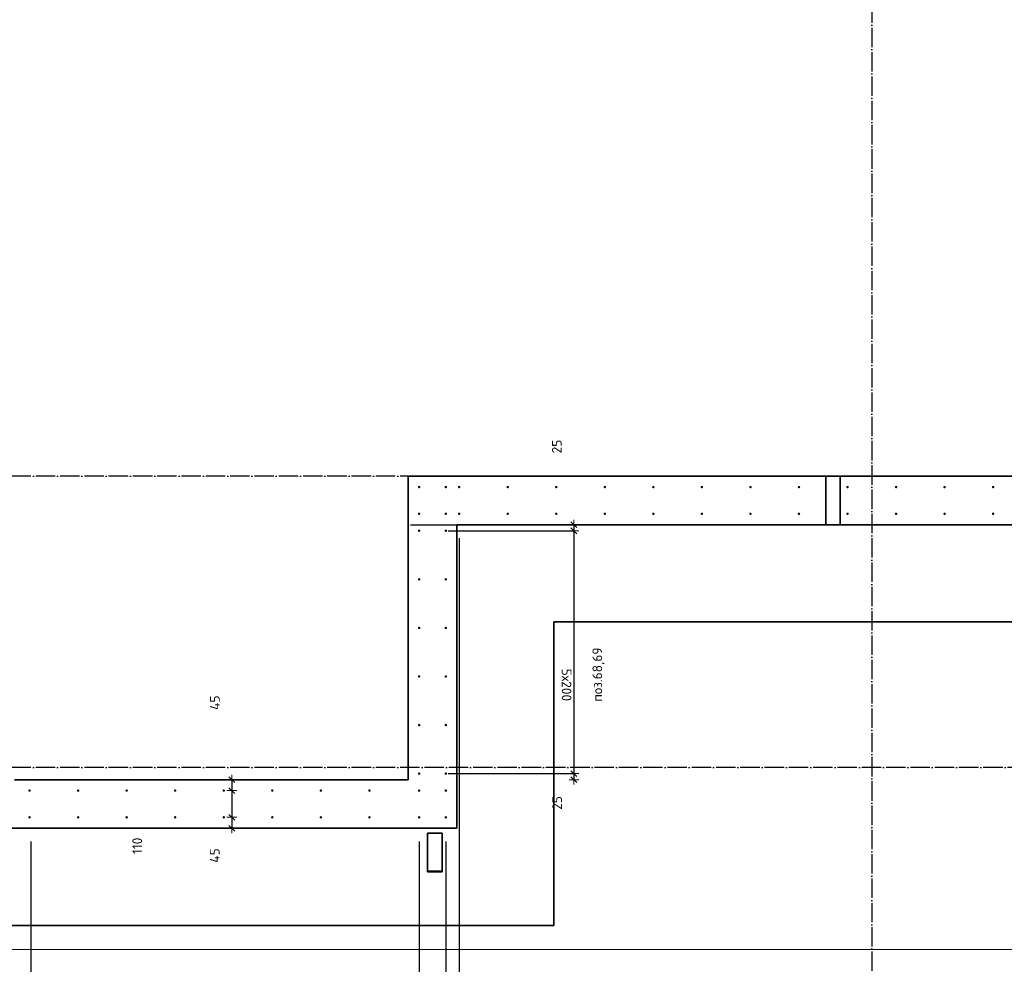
# Model space of a CAD drawing. Header units: millimetres. Extents: x -1001 to 124100, y -72947 to 40304.
# Tile 8 of 104: x 90389 to 94446, y -70810 to -66920. Entities that reach past the tile are written whole.
import ezdxf

# ---------------------------------------------------------------- set-up
doc = ezdxf.new("R2010")
doc.units = ezdxf.units.MM
doc.header["$PDMODE"] = 65
for name, pattern in [('______11', [100, 80, -10, 0, -10]), ('______5', [220, 160, -20, 20, -20]), ('________', [0])]:
    doc.linetypes.add(name, pattern=pattern)
for name, color, linetype, lineweight in [('Standard', 7, 'Continuous', 25), ('Арм.стержн. Выпуски', 180, 'Continuous', 35), ('Размерная линия_ общее', 7, 'Continuous', 13), ('Размерная линия_ общее_1', 7, 'Continuous', 13)]:
    doc.layers.add(name, color=color, linetype=linetype, lineweight=lineweight)
doc.layers.add('Осевая линия_ общее', color=7, linetype='______5', lineweight=13, true_color=0xa0a0a0)
doc.styles.add('ISOCPEUR', font='ISOCPEUR')
doc.dimstyles.new('DIMSTYLE_11', dxfattribs={"dimtxt": 40, "dimasz": 40, "dimexe": 0, "dimexo": 0, "dimgap": 20, "dimtad": 2, "dimdec": 0, "dimrnd": 5, "dimzin": 12, "dimdsep": 46, "dimtxsty": 'ISOCPEUR', "dimblk1": 'ALL_ML_STRICH', "dimblk2": 'ALL_ML_STRICH', "dimsah": 1, "dimcen": 0, "dimclrd": 7, "dimclre": 256, "dimclrt": 7, "dimadec": 0, "dimazin": 0, "dimtfac": 1, "dimtdec": 0, "dimtix": 1, "dimtmove": 2, "dimatfit": 3, "dimfxl": 0, "dimtvp": 1.2, "dimtzin": 0, "dimlwd": 0, "dimlwe": -3, "dimarcsym": 0})
doc.dimstyles.new('DIMSTYLE_20', dxfattribs={"dimtxt": 44, "dimasz": 50, "dimexe": 0, "dimexo": 0, "dimgap": 22, "dimtad": 2, "dimdec": 0, "dimrnd": 1, "dimzin": 12, "dimdsep": 46, "dimtxsty": 'ISOCPEUR', "dimblk1": 'ALL_ML_STRICH', "dimblk2": 'ALL_ML_STRICH', "dimsah": 1, "dimcen": 0, "dimclrd": 7, "dimclre": 256, "dimclrt": 7, "dimadec": 0, "dimazin": 0, "dimtfac": 1, "dimtdec": 0, "dimtix": 1, "dimtmove": 2, "dimatfit": 3, "dimfxl": 0, "dimtzin": 0, "dimlwd": 0, "dimlwe": -3, "dimarcsym": 0})
doc.dimstyles.new('DIMSTYLE_22', dxfattribs={"dimtxt": 44, "dimasz": 50, "dimexe": 0, "dimexo": 0, "dimgap": 22, "dimtad": 2, "dimdec": 0, "dimrnd": 1, "dimzin": 12, "dimdsep": 46, "dimtxsty": 'ISOCPEUR', "dimblk1": 'ALL_ML_STRICH', "dimblk2": 'ALL_ML_STRICH', "dimsah": 1, "dimcen": 0, "dimclrd": 7, "dimclre": 256, "dimclrt": 7, "dimadec": 0, "dimazin": 0, "dimtfac": 1, "dimtdec": 0, "dimtix": 1, "dimtmove": 2, "dimatfit": 3, "dimfxl": 0, "dimtvp": 1.2, "dimtzin": 0, "dimlwd": 0, "dimlwe": -3, "dimarcsym": 0})
doc.dimstyles.new('DIMSTYLE_31', dxfattribs={"dimtxt": 44, "dimasz": 50, "dimexe": 0, "dimexo": 0, "dimgap": 22, "dimtad": 0, "dimdec": 0, "dimrnd": 1, "dimzin": 12, "dimdsep": 46, "dimtxsty": 'ISOCPEUR', "dimblk1": 'ALL_ML_STRICH', "dimblk2": 'ALL_ML_STRICH', "dimsah": 1, "dimcen": 0, "dimclrd": 7, "dimclre": 256, "dimclrt": 7, "dimadec": 0, "dimazin": 0, "dimtfac": 1, "dimtdec": 0, "dimtix": 1, "dimtmove": 2, "dimatfit": 3, "dimfxl": 0, "dimtvp": 1.2, "dimtzin": 0, "dimlwd": 0, "dimlwe": -3, "dimarcsym": 0})
doc.dimstyles.new('DIMSTYLE_9', dxfattribs={"dimtxt": 40, "dimasz": 40, "dimexe": 0, "dimexo": 0, "dimgap": 20, "dimtad": 2, "dimdec": 0, "dimrnd": 5, "dimzin": 12, "dimdsep": 46, "dimtxsty": 'ISOCPEUR', "dimblk1": 'ALL_ML_STRICH', "dimblk2": 'ALL_ML_STRICH', "dimsah": 1, "dimcen": 0, "dimclrd": 7, "dimclre": 256, "dimclrt": 7, "dimadec": 0, "dimazin": 0, "dimtfac": 1, "dimtdec": 0, "dimtix": 1, "dimtmove": 2, "dimatfit": 3, "dimfxl": 0, "dimtzin": 0, "dimlwd": 0, "dimlwe": -3, "dimarcsym": 0})

# ---------------------------------------------------------------- blocks, each defined once
blk = doc.blocks.new('ALL_ML_STRICH')
at = {"color": 0, "linetype": 'ByBlock', "lineweight": -2}
for p, q in [((-1, 0), (0.5, 0)), ((-0.3, -0.3), (0.3, 0.3)), ((0, -0.5), (0, 0.5))]:
    blk.add_line(p, q, dxfattribs=at)
blk = doc.blocks.new('*D122')
at = {"layer": 'DEFPOINTS', "color": 7, "linetype": 'Continuous', "lineweight": 13, "transparency": 33554687}
for p in [(91900, -69000), (92672.5, -69000), (92055, -69025)]:
    blk.add_point(p, dxfattribs=at)
at = {"layer": 'Размерная линия_ общее_1', "color": 253, "linetype": 'Continuous', "lineweight": -2, "true_color": 0xa0a0a0, "transparency": 33554687}
for p, q in [((92000, -69000), (92672.5, -69000)), ((92155, -69025), (92672.5, -69025))]:
    blk.add_line(p, q, dxfattribs=at)
at = {"layer": 'Размерная линия_ общее_1', "color": 7, "linetype": 'Continuous', "lineweight": -2, "transparency": 33554687}
blk.add_line((92672.5, -69000), (92672.5, -69025), dxfattribs=at)
at = {"layer": 'Размерная линия_ общее_1', "color": 7, "linetype": 'Continuous', "lineweight": 13, "transparency": 33554687, "xscale": 40, "yscale": 40, "zscale": 40}
for p, rotation in [((92672.5, -69000), 90), ((92672.5, -69025), 270)]:
    blk.add_blockref('ALL_ML_STRICH', p, dxfattribs=dict(at, rotation=rotation))
at = {"layer": 'Размерная линия_ общее_1', "color": 7, "linetype": 'Continuous', "lineweight": 13, "transparency": 33554687, "insert": (92602.3, -68678.1), "char_height": 40, "width": 80, "attachment_point": 5, "rotation": 90, "style": 'ISOCPEUR'}
blk.add_mtext('\\A1;{25}', dxfattribs=at)
blk = doc.blocks.new('*D123')
at = {"layer": 'DEFPOINTS', "color": 7, "linetype": 'Continuous', "lineweight": 13, "transparency": 33554687}
for p in [(92055, -69025), (92672.5, -69025), (92055, -70025)]:
    blk.add_point(p, dxfattribs=at)
at = {"layer": 'Размерная линия_ общее_1', "color": 253, "linetype": 'Continuous', "lineweight": -2, "true_color": 0xa0a0a0, "transparency": 33554687}
for p, q in [((92155, -69025), (92672.5, -69025)), ((92155, -70025), (92672.5, -70025))]:
    blk.add_line(p, q, dxfattribs=at)
at = {"layer": 'Размерная линия_ общее_1', "color": 7, "linetype": 'Continuous', "lineweight": -2, "transparency": 33554687}
blk.add_line((92672.5, -69025), (92672.5, -70025), dxfattribs=at)
at = {"layer": 'Размерная линия_ общее_1', "color": 7, "linetype": 'Continuous', "lineweight": 13, "transparency": 33554687, "xscale": 40, "yscale": 40, "zscale": 40}
for p, rotation in [((92672.5, -69025), 90), ((92672.5, -70025), 270)]:
    blk.add_blockref('ALL_ML_STRICH', p, dxfattribs=dict(at, rotation=rotation))
at = {"layer": 'Размерная линия_ общее_1', "color": 7, "linetype": 'Continuous', "lineweight": 13, "transparency": 33554687, "insert": (92662.5, -69593), "char_height": 40, "width": 2, "attachment_point": 1, "rotation": 270, "line_spacing_factor": 0.60241, "style": 'ISOCPEUR'}
blk.add_mtext('5х200', dxfattribs=at)
blk = doc.blocks.new('*D124')
at = {"layer": 'DEFPOINTS', "color": 7, "linetype": 'Continuous', "lineweight": 13, "transparency": 33554687}
for p in [(92055, -70025), (92672.5, -70025), (92806.2, -70050)]:
    blk.add_point(p, dxfattribs=at)
at = {"layer": 'Размерная линия_ общее_1', "color": 253, "linetype": 'Continuous', "lineweight": -2, "true_color": 0xa0a0a0, "transparency": 33554687}
for p, q in [((92155, -70025), (92672.5, -70025)), ((92672.5, -70050), (92672.5, -70050))]:
    blk.add_line(p, q, dxfattribs=at)
at = {"layer": 'Размерная линия_ общее_1', "color": 7, "linetype": 'Continuous', "lineweight": -2, "transparency": 33554687}
blk.add_line((92672.5, -70025), (92672.5, -70050), dxfattribs=at)
at = {"layer": 'Размерная линия_ общее_1', "color": 7, "linetype": 'Continuous', "lineweight": 13, "transparency": 33554687, "xscale": 40, "yscale": 40, "zscale": 40}
for p, rotation in [((92672.5, -70025), 90), ((92672.5, -70050), 270)]:
    blk.add_blockref('ALL_ML_STRICH', p, dxfattribs=dict(at, rotation=rotation))
at = {"layer": 'Размерная линия_ общее_1', "color": 7, "linetype": 'Continuous', "lineweight": 13, "transparency": 33554687, "insert": (92603.7, -70146), "char_height": 40, "width": 80, "attachment_point": 5, "rotation": 90, "style": 'ISOCPEUR'}
blk.add_mtext('\\A1;{25}', dxfattribs=at)
blk = doc.blocks.new('*D165')
at = {"layer": 'DEFPOINTS', "color": 7, "linetype": 'Continuous', "lineweight": 13, "transparency": 33554687}
for p in [(91263.2, -70050), (91291.6, -70050), (91176, -70095)]:
    blk.add_point(p, dxfattribs=at)
at = {"layer": 'Размерная линия_ общее_1', "color": 253, "linetype": 'Continuous', "lineweight": -2, "true_color": 0xa0a0a0, "transparency": 33554687}
for p, q in [((91263.2, -70050), (91263.2, -70050)), ((91263.2, -70095), (91263.2, -70095))]:
    blk.add_line(p, q, dxfattribs=at)
at = {"layer": 'Размерная линия_ общее_1', "color": 7, "linetype": 'Continuous', "lineweight": -2, "transparency": 33554687}
blk.add_line((91263.2, -70050), (91263.2, -70095), dxfattribs=at)
at = {"layer": 'Размерная линия_ общее_1', "color": 7, "linetype": 'Continuous', "lineweight": 13, "transparency": 33554687, "xscale": 40, "yscale": 40, "zscale": 40}
for p, rotation in [((91263.2, -70050), 90), ((91263.2, -70095), 270)]:
    blk.add_blockref('ALL_ML_STRICH', p, dxfattribs=dict(at, rotation=rotation))
at = {"layer": 'Размерная линия_ общее_1', "color": 7, "linetype": 'Continuous', "lineweight": 13, "transparency": 33554687, "insert": (91193.5, -69732.9), "char_height": 40, "width": 80, "attachment_point": 5, "rotation": 90, "style": 'ISOCPEUR'}
blk.add_mtext('\\A1;{45}', dxfattribs=at)
blk = doc.blocks.new('*D166')
at = {"layer": 'DEFPOINTS', "color": 7, "linetype": 'Continuous', "lineweight": 13, "transparency": 33554687}
for p in [(91176, -70095), (91263.2, -70095), (91176, -70205)]:
    blk.add_point(p, dxfattribs=at)
at = {"layer": 'Размерная линия_ общее_1', "color": 253, "linetype": 'Continuous', "lineweight": -2, "true_color": 0xa0a0a0, "transparency": 33554687}
for p, q in [((91263.2, -70095), (91263.2, -70095)), ((91263.2, -70205), (91263.2, -70205))]:
    blk.add_line(p, q, dxfattribs=at)
at = {"layer": 'Размерная линия_ общее_1', "color": 7, "linetype": 'Continuous', "lineweight": -2, "transparency": 33554687}
blk.add_line((91263.2, -70095), (91263.2, -70205), dxfattribs=at)
at = {"layer": 'Размерная линия_ общее_1', "color": 7, "linetype": 'Continuous', "lineweight": 13, "transparency": 33554687, "xscale": 40, "yscale": 40, "zscale": 40}
for p, rotation in [((91263.2, -70095), 90), ((91263.2, -70205), 270)]:
    blk.add_blockref('ALL_ML_STRICH', p, dxfattribs=dict(at, rotation=rotation))
at = {"layer": 'Размерная линия_ общее_1', "color": 7, "linetype": 'Continuous', "lineweight": 13, "transparency": 33554687, "insert": (90873.5, -70322.5), "char_height": 40, "width": 120, "attachment_point": 5, "rotation": 90, "style": 'ISOCPEUR'}
blk.add_mtext('\\A1;{110}', dxfattribs=at)
blk = doc.blocks.new('*D167')
at = {"layer": 'DEFPOINTS', "color": 7, "linetype": 'Continuous', "lineweight": 13, "transparency": 33554687}
for p in [(91176, -70205), (91263.2, -70205), (91301.6, -70250)]:
    blk.add_point(p, dxfattribs=at)
at = {"layer": 'Размерная линия_ общее_1', "color": 253, "linetype": 'Continuous', "lineweight": -2, "true_color": 0xa0a0a0, "transparency": 33554687}
for p, q in [((91263.2, -70205), (91263.2, -70205)), ((91263.2, -70250), (91263.2, -70250))]:
    blk.add_line(p, q, dxfattribs=at)
at = {"layer": 'Размерная линия_ общее_1', "color": 7, "linetype": 'Continuous', "lineweight": -2, "transparency": 33554687}
blk.add_line((91263.2, -70205), (91263.2, -70250), dxfattribs=at)
at = {"layer": 'Размерная линия_ общее_1', "color": 7, "linetype": 'Continuous', "lineweight": 13, "transparency": 33554687, "xscale": 40, "yscale": 40, "zscale": 40}
for p, rotation in [((91263.2, -70205), 90), ((91263.2, -70250), 270)]:
    blk.add_blockref('ALL_ML_STRICH', p, dxfattribs=dict(at, rotation=rotation))
at = {"layer": 'Размерная линия_ общее_1', "color": 7, "linetype": 'Continuous', "lineweight": 13, "transparency": 33554687, "insert": (91192.8, -70362.2), "char_height": 40, "width": 80, "attachment_point": 5, "rotation": 90, "style": 'ISOCPEUR'}
blk.add_mtext('\\A1;{45}', dxfattribs=at)
blk = doc.blocks.new('*D311')
at = {"layer": 'DEFPOINTS', "color": 7, "linetype": 'Continuous', "lineweight": 13, "transparency": 33554687}
for p in [(90435, -70205), (92035, -70205), (90435, -71449.3)]:
    blk.add_point(p, dxfattribs=at)
at = {"layer": 'Размерная линия_ общее', "color": 253, "linetype": 'Continuous', "lineweight": -2, "true_color": 0xa0a0a0, "transparency": 33554687}
for p, q in [((90435, -70305), (90435, -71449.3)), ((92035, -70305), (92035, -71449.3))]:
    blk.add_line(p, q, dxfattribs=at)
at = {"layer": 'Размерная линия_ общее', "color": 7, "linetype": 'Continuous', "lineweight": -2, "transparency": 33554687}
blk.add_line((90435, -71449.3), (92035, -71449.3), dxfattribs=at)
at = {"layer": 'Размерная линия_ общее', "color": 7, "linetype": 'Continuous', "lineweight": 13, "transparency": 33554687, "xscale": 50, "yscale": 50, "zscale": 50, "rotation": 180}
blk.add_blockref('ALL_ML_STRICH', (90435, -71449.3), dxfattribs=at)
at = {"layer": 'Размерная линия_ общее', "color": 7, "linetype": 'Continuous', "lineweight": 13, "transparency": 33554687, "xscale": 50, "yscale": 50, "zscale": 50}
blk.add_blockref('ALL_ML_STRICH', (92035, -71449.3), dxfattribs=at)
at = {"layer": 'Размерная линия_ общее', "color": 7, "linetype": 'Continuous', "lineweight": 13, "transparency": 33554687, "insert": (91087.6, -71355.3), "char_height": 44, "width": 2.2, "attachment_point": 1, "line_spacing_factor": 0.60241, "style": 'ISOCPEUR'}
blk.add_mtext('8х200=1600', dxfattribs=at)
blk = doc.blocks.new('*D312')
at = {"layer": 'DEFPOINTS', "color": 7, "linetype": 'Continuous', "lineweight": 13, "transparency": 33554687}
for p in [(92035, -70205), (92145, -70205), (92035, -71449.3)]:
    blk.add_point(p, dxfattribs=at)
at = {"layer": 'Размерная линия_ общее', "color": 253, "linetype": 'Continuous', "lineweight": -2, "true_color": 0xa0a0a0, "transparency": 33554687}
for p, q in [((92035, -70305), (92035, -71449.3)), ((92145, -70305), (92145, -71449.3))]:
    blk.add_line(p, q, dxfattribs=at)
at = {"layer": 'Размерная линия_ общее', "color": 7, "linetype": 'Continuous', "lineweight": -2, "transparency": 33554687}
blk.add_line((92035, -71449.3), (92145, -71449.3), dxfattribs=at)
at = {"layer": 'Размерная линия_ общее', "color": 7, "linetype": 'Continuous', "lineweight": 13, "transparency": 33554687, "xscale": 50, "yscale": 50, "zscale": 50, "rotation": 180}
blk.add_blockref('ALL_ML_STRICH', (92035, -71449.3), dxfattribs=at)
at = {"layer": 'Размерная линия_ общее', "color": 7, "linetype": 'Continuous', "lineweight": 13, "transparency": 33554687, "xscale": 50, "yscale": 50, "zscale": 50}
blk.add_blockref('ALL_ML_STRICH', (92145, -71449.3), dxfattribs=at)
at = {"layer": 'Размерная линия_ общее', "color": 7, "linetype": 'Continuous', "lineweight": 13, "transparency": 33554687, "insert": (91684.6, -71028.1), "char_height": 44, "width": 132, "attachment_point": 5, "style": 'ISOCPEUR'}
blk.add_mtext('\\A1;{110}', dxfattribs=at)
blk = doc.blocks.new('*D313')
at = {"layer": 'DEFPOINTS', "color": 7, "linetype": 'Continuous', "lineweight": 13, "transparency": 33554687}
for p in [(92200, -68955), (92145, -70205), (92145, -71449.3)]:
    blk.add_point(p, dxfattribs=at)
at = {"layer": 'Размерная линия_ общее', "color": 253, "linetype": 'Continuous', "lineweight": -2, "true_color": 0xa0a0a0, "transparency": 33554687}
for p, q in [((92200, -69055), (92200, -71449.3)), ((92145, -70305), (92145, -71449.3))]:
    blk.add_line(p, q, dxfattribs=at)
at = {"layer": 'Размерная линия_ общее', "color": 7, "linetype": 'Continuous', "lineweight": -2, "transparency": 33554687}
blk.add_line((92145, -71449.3), (92200, -71449.3), dxfattribs=at)
at = {"layer": 'Размерная линия_ общее', "color": 7, "linetype": 'Continuous', "lineweight": 13, "transparency": 33554687, "xscale": 50, "yscale": 50, "zscale": 50, "rotation": 180}
blk.add_blockref('ALL_ML_STRICH', (92145, -71449.3), dxfattribs=at)
at = {"layer": 'Размерная линия_ общее', "color": 7, "linetype": 'Continuous', "lineweight": 13, "transparency": 33554687, "xscale": 50, "yscale": 50, "zscale": 50}
blk.add_blockref('ALL_ML_STRICH', (92200, -71449.3), dxfattribs=at)
at = {"layer": 'Размерная линия_ общее', "color": 7, "linetype": 'Continuous', "lineweight": 13, "transparency": 33554687, "insert": (92370.3, -71749.1), "char_height": 44, "width": 88, "attachment_point": 5, "style": 'ISOCPEUR'}
blk.add_mtext('\\A1;{55}', dxfattribs=at)
blk = doc.blocks.new('*D314')
at = {"layer": 'DEFPOINTS', "color": 7, "linetype": 'Continuous', "lineweight": 13, "transparency": 33554687}
for p in [(92200, -68955), (95000, -68955), (92200, -71449.3)]:
    blk.add_point(p, dxfattribs=at)
at = {"layer": 'Размерная линия_ общее', "color": 253, "linetype": 'Continuous', "lineweight": -2, "true_color": 0xa0a0a0, "transparency": 33554687}
for p, q in [((92200, -69055), (92200, -71449.3)), ((95000, -69055), (95000, -71449.3))]:
    blk.add_line(p, q, dxfattribs=at)
at = {"layer": 'Размерная линия_ общее', "color": 7, "linetype": 'Continuous', "lineweight": -2, "transparency": 33554687}
blk.add_line((92200, -71449.3), (95000, -71449.3), dxfattribs=at)
at = {"layer": 'Размерная линия_ общее', "color": 7, "linetype": 'Continuous', "lineweight": 13, "transparency": 33554687, "xscale": 50, "yscale": 50, "zscale": 50, "rotation": 180}
blk.add_blockref('ALL_ML_STRICH', (92200, -71449.3), dxfattribs=at)
at = {"layer": 'Размерная линия_ общее', "color": 7, "linetype": 'Continuous', "lineweight": 13, "transparency": 33554687, "xscale": 50, "yscale": 50, "zscale": 50}
blk.add_blockref('ALL_ML_STRICH', (95000, -71449.3), dxfattribs=at)
at = {"layer": 'Размерная линия_ общее', "color": 7, "linetype": 'Continuous', "lineweight": 13, "transparency": 33554687, "insert": (93435, -71355.3), "char_height": 44, "width": 2.2, "attachment_point": 1, "line_spacing_factor": 0.60241, "style": 'ISOCPEUR'}
blk.add_mtext('14х200=2800', dxfattribs=at)

msp = doc.modelspace()

# ---------------------------------------------------------------- hatches: boundary and pattern name
at = {"layer": 'Арм.стержн. Выпуски', "linetype": 'Continuous', "lineweight": 35, "transparency": 33554687}
for points in [[(92040, -68845), (92039.6, -68843.1), (92038.5, -68841.5), (92036.9, -68840.4), (92035, -68840), (92033.1, -68840.4), (92031.5, -68841.5), (92030.4, -68843.1), (92030, -68845), (92030.4, -68846.9), (92031.5, -68848.5), (92033.1, -68849.6), (92035, -68850), (92036.9, -68849.6), (92038.5, -68848.5), (92039.6, -68846.9)], [(92150, -68845), (92149.6, -68843.1), (92148.5, -68841.5), (92146.9, -68840.4), (92145, -68840), (92143.1, -68840.4), (92141.5, -68841.5), (92140.4, -68843.1), (92140, -68845), (92140.4, -68846.9), (92141.5, -68848.5), (92143.1, -68849.6), (92145, -68850), (92146.9, -68849.6), (92148.5, -68848.5), (92149.6, -68846.9)], [(92205, -68845), (92204.6, -68843.1), (92203.5, -68841.5), (92201.9, -68840.4), (92200, -68840), (92198.1, -68840.4), (92196.5, -68841.5), (92195.4, -68843.1), (92195, -68845), (92195.4, -68846.9), (92196.5, -68848.5), (92198.1, -68849.6), (92200, -68850), (92201.9, -68849.6), (92203.5, -68848.5), (92204.6, -68846.9)], [(92405, -68845), (92404.6, -68843.1), (92403.5, -68841.5), (92401.9, -68840.4), (92400, -68840), (92398.1, -68840.4), (92396.5, -68841.5), (92395.4, -68843.1), (92395, -68845), (92395.4, -68846.9), (92396.5, -68848.5), (92398.1, -68849.6), (92400, -68850), (92401.9, -68849.6), (92403.5, -68848.5), (92404.6, -68846.9)], [(92605, -68845), (92604.6, -68843.1), (92603.5, -68841.5), (92601.9, -68840.4), (92600, -68840), (92598.1, -68840.4), (92596.5, -68841.5), (92595.4, -68843.1), (92595, -68845), (92595.4, -68846.9), (92596.5, -68848.5), (92598.1, -68849.6), (92600, -68850), (92601.9, -68849.6), (92603.5, -68848.5), (92604.6, -68846.9)], [(92805, -68845), (92804.6, -68843.1), (92803.5, -68841.5), (92801.9, -68840.4), (92800, -68840), (92798.1, -68840.4), (92796.5, -68841.5), (92795.4, -68843.1), (92795, -68845), (92795.4, -68846.9), (92796.5, -68848.5), (92798.1, -68849.6), (92800, -68850), (92801.9, -68849.6), (92803.5, -68848.5), (92804.6, -68846.9)], [(93005, -68845), (93004.6, -68843.1), (93003.5, -68841.5), (93001.9, -68840.4), (93000, -68840), (92998.1, -68840.4), (92996.5, -68841.5), (92995.4, -68843.1), (92995, -68845), (92995.4, -68846.9), (92996.5, -68848.5), (92998.1, -68849.6), (93000, -68850), (93001.9, -68849.6), (93003.5, -68848.5), (93004.6, -68846.9)], [(93205, -68845), (93204.6, -68843.1), (93203.5, -68841.5), (93201.9, -68840.4), (93200, -68840), (93198.1, -68840.4), (93196.5, -68841.5), (93195.4, -68843.1), (93195, -68845), (93195.4, -68846.9), (93196.5, -68848.5), (93198.1, -68849.6), (93200, -68850), (93201.9, -68849.6), (93203.5, -68848.5), (93204.6, -68846.9)], [(93405, -68845), (93404.6, -68843.1), (93403.5, -68841.5), (93401.9, -68840.4), (93400, -68840), (93398.1, -68840.4), (93396.5, -68841.5), (93395.4, -68843.1), (93395, -68845), (93395.4, -68846.9), (93396.5, -68848.5), (93398.1, -68849.6), (93400, -68850), (93401.9, -68849.6), (93403.5, -68848.5), (93404.6, -68846.9)], [(93605, -68845), (93604.6, -68843.1), (93603.5, -68841.5), (93601.9, -68840.4), (93600, -68840), (93598.1, -68840.4), (93596.5, -68841.5), (93595.4, -68843.1), (93595, -68845), (93595.4, -68846.9), (93596.5, -68848.5), (93598.1, -68849.6), (93600, -68850), (93601.9, -68849.6), (93603.5, -68848.5), (93604.6, -68846.9)], [(93805, -68845), (93804.6, -68843.1), (93803.5, -68841.5), (93801.9, -68840.4), (93800, -68840), (93798.1, -68840.4), (93796.5, -68841.5), (93795.4, -68843.1), (93795, -68845), (93795.4, -68846.9), (93796.5, -68848.5), (93798.1, -68849.6), (93800, -68850), (93801.9, -68849.6), (93803.5, -68848.5), (93804.6, -68846.9)], [(94005, -68845), (94004.6, -68843.1), (94003.5, -68841.5), (94001.9, -68840.4), (94000, -68840), (93998.1, -68840.4), (93996.5, -68841.5), (93995.4, -68843.1), (93995, -68845), (93995.4, -68846.9), (93996.5, -68848.5), (93998.1, -68849.6), (94000, -68850), (94001.9, -68849.6), (94003.5, -68848.5), (94004.6, -68846.9)], [(94205, -68845), (94204.6, -68843.1), (94203.5, -68841.5), (94201.9, -68840.4), (94200, -68840), (94198.1, -68840.4), (94196.5, -68841.5), (94195.4, -68843.1), (94195, -68845), (94195.4, -68846.9), (94196.5, -68848.5), (94198.1, -68849.6), (94200, -68850), (94201.9, -68849.6), (94203.5, -68848.5), (94204.6, -68846.9)], [(94405, -68845), (94404.6, -68843.1), (94403.5, -68841.5), (94401.9, -68840.4), (94400, -68840), (94398.1, -68840.4), (94396.5, -68841.5), (94395.4, -68843.1), (94395, -68845), (94395.4, -68846.9), (94396.5, -68848.5), (94398.1, -68849.6), (94400, -68850), (94401.9, -68849.6), (94403.5, -68848.5), (94404.6, -68846.9)], [(92040, -68955), (92039.6, -68953.1), (92038.5, -68951.5), (92036.9, -68950.4), (92035, -68950), (92033.1, -68950.4), (92031.5, -68951.5), (92030.4, -68953.1), (92030, -68955), (92030.4, -68956.9), (92031.5, -68958.5), (92033.1, -68959.6), (92035, -68960), (92036.9, -68959.6), (92038.5, -68958.5), (92039.6, -68956.9)], [(92150, -68955), (92149.6, -68953.1), (92148.5, -68951.5), (92146.9, -68950.4), (92145, -68950), (92143.1, -68950.4), (92141.5, -68951.5), (92140.4, -68953.1), (92140, -68955), (92140.4, -68956.9), (92141.5, -68958.5), (92143.1, -68959.6), (92145, -68960), (92146.9, -68959.6), (92148.5, -68958.5), (92149.6, -68956.9)], [(92205, -68955), (92204.6, -68953.1), (92203.5, -68951.5), (92201.9, -68950.4), (92200, -68950), (92198.1, -68950.4), (92196.5, -68951.5), (92195.4, -68953.1), (92195, -68955), (92195.4, -68956.9), (92196.5, -68958.5), (92198.1, -68959.6), (92200, -68960), (92201.9, -68959.6), (92203.5, -68958.5), (92204.6, -68956.9)], [(92405, -68955), (92404.6, -68953.1), (92403.5, -68951.5), (92401.9, -68950.4), (92400, -68950), (92398.1, -68950.4), (92396.5, -68951.5), (92395.4, -68953.1), (92395, -68955), (92395.4, -68956.9), (92396.5, -68958.5), (92398.1, -68959.6), (92400, -68960), (92401.9, -68959.6), (92403.5, -68958.5), (92404.6, -68956.9)], [(92605, -68955), (92604.6, -68953.1), (92603.5, -68951.5), (92601.9, -68950.4), (92600, -68950), (92598.1, -68950.4), (92596.5, -68951.5), (92595.4, -68953.1), (92595, -68955), (92595.4, -68956.9), (92596.5, -68958.5), (92598.1, -68959.6), (92600, -68960), (92601.9, -68959.6), (92603.5, -68958.5), (92604.6, -68956.9)], [(92805, -68955), (92804.6, -68953.1), (92803.5, -68951.5), (92801.9, -68950.4), (92800, -68950), (92798.1, -68950.4), (92796.5, -68951.5), (92795.4, -68953.1), (92795, -68955), (92795.4, -68956.9), (92796.5, -68958.5), (92798.1, -68959.6), (92800, -68960), (92801.9, -68959.6), (92803.5, -68958.5), (92804.6, -68956.9)], [(93005, -68955), (93004.6, -68953.1), (93003.5, -68951.5), (93001.9, -68950.4), (93000, -68950), (92998.1, -68950.4), (92996.5, -68951.5), (92995.4, -68953.1), (92995, -68955), (92995.4, -68956.9), (92996.5, -68958.5), (92998.1, -68959.6), (93000, -68960), (93001.9, -68959.6), (93003.5, -68958.5), (93004.6, -68956.9)], [(93205, -68955), (93204.6, -68953.1), (93203.5, -68951.5), (93201.9, -68950.4), (93200, -68950), (93198.1, -68950.4), (93196.5, -68951.5), (93195.4, -68953.1), (93195, -68955), (93195.4, -68956.9), (93196.5, -68958.5), (93198.1, -68959.6), (93200, -68960), (93201.9, -68959.6), (93203.5, -68958.5), (93204.6, -68956.9)], [(93405, -68955), (93404.6, -68953.1), (93403.5, -68951.5), (93401.9, -68950.4), (93400, -68950), (93398.1, -68950.4), (93396.5, -68951.5), (93395.4, -68953.1), (93395, -68955), (93395.4, -68956.9), (93396.5, -68958.5), (93398.1, -68959.6), (93400, -68960), (93401.9, -68959.6), (93403.5, -68958.5), (93404.6, -68956.9)], [(93605, -68955), (93604.6, -68953.1), (93603.5, -68951.5), (93601.9, -68950.4), (93600, -68950), (93598.1, -68950.4), (93596.5, -68951.5), (93595.4, -68953.1), (93595, -68955), (93595.4, -68956.9), (93596.5, -68958.5), (93598.1, -68959.6), (93600, -68960), (93601.9, -68959.6), (93603.5, -68958.5), (93604.6, -68956.9)], [(93805, -68955), (93804.6, -68953.1), (93803.5, -68951.5), (93801.9, -68950.4), (93800, -68950), (93798.1, -68950.4), (93796.5, -68951.5), (93795.4, -68953.1), (93795, -68955), (93795.4, -68956.9), (93796.5, -68958.5), (93798.1, -68959.6), (93800, -68960), (93801.9, -68959.6), (93803.5, -68958.5), (93804.6, -68956.9)], [(94005, -68955), (94004.6, -68953.1), (94003.5, -68951.5), (94001.9, -68950.4), (94000, -68950), (93998.1, -68950.4), (93996.5, -68951.5), (93995.4, -68953.1), (93995, -68955), (93995.4, -68956.9), (93996.5, -68958.5), (93998.1, -68959.6), (94000, -68960), (94001.9, -68959.6), (94003.5, -68958.5), (94004.6, -68956.9)], [(94205, -68955), (94204.6, -68953.1), (94203.5, -68951.5), (94201.9, -68950.4), (94200, -68950), (94198.1, -68950.4), (94196.5, -68951.5), (94195.4, -68953.1), (94195, -68955), (94195.4, -68956.9), (94196.5, -68958.5), (94198.1, -68959.6), (94200, -68960), (94201.9, -68959.6), (94203.5, -68958.5), (94204.6, -68956.9)], [(94405, -68955), (94404.6, -68953.1), (94403.5, -68951.5), (94401.9, -68950.4), (94400, -68950), (94398.1, -68950.4), (94396.5, -68951.5), (94395.4, -68953.1), (94395, -68955), (94395.4, -68956.9), (94396.5, -68958.5), (94398.1, -68959.6), (94400, -68960), (94401.9, -68959.6), (94403.5, -68958.5), (94404.6, -68956.9)], [(92040, -69025), (92039.6, -69023.1), (92038.5, -69021.5), (92036.9, -69020.4), (92035, -69020), (92033.1, -69020.4), (92031.5, -69021.5), (92030.4, -69023.1), (92030, -69025), (92030.4, -69026.9), (92031.5, -69028.5), (92033.1, -69029.6), (92035, -69030), (92036.9, -69029.6), (92038.5, -69028.5), (92039.6, -69026.9)], [(92150, -69025), (92149.6, -69023.1), (92148.5, -69021.5), (92146.9, -69020.4), (92145, -69020), (92143.1, -69020.4), (92141.5, -69021.5), (92140.4, -69023.1), (92140, -69025), (92140.4, -69026.9), (92141.5, -69028.5), (92143.1, -69029.6), (92145, -69030), (92146.9, -69029.6), (92148.5, -69028.5), (92149.6, -69026.9)], [(92040, -69225), (92039.6, -69223.1), (92038.5, -69221.5), (92036.9, -69220.4), (92035, -69220), (92033.1, -69220.4), (92031.5, -69221.5), (92030.4, -69223.1), (92030, -69225), (92030.4, -69226.9), (92031.5, -69228.5), (92033.1, -69229.6), (92035, -69230), (92036.9, -69229.6), (92038.5, -69228.5), (92039.6, -69226.9)], [(92150, -69225), (92149.6, -69223.1), (92148.5, -69221.5), (92146.9, -69220.4), (92145, -69220), (92143.1, -69220.4), (92141.5, -69221.5), (92140.4, -69223.1), (92140, -69225), (92140.4, -69226.9), (92141.5, -69228.5), (92143.1, -69229.6), (92145, -69230), (92146.9, -69229.6), (92148.5, -69228.5), (92149.6, -69226.9)], [(92040, -69425), (92039.6, -69423.1), (92038.5, -69421.5), (92036.9, -69420.4), (92035, -69420), (92033.1, -69420.4), (92031.5, -69421.5), (92030.4, -69423.1), (92030, -69425), (92030.4, -69426.9), (92031.5, -69428.5), (92033.1, -69429.6), (92035, -69430), (92036.9, -69429.6), (92038.5, -69428.5), (92039.6, -69426.9)], [(92150, -69425), (92149.6, -69423.1), (92148.5, -69421.5), (92146.9, -69420.4), (92145, -69420), (92143.1, -69420.4), (92141.5, -69421.5), (92140.4, -69423.1), (92140, -69425), (92140.4, -69426.9), (92141.5, -69428.5), (92143.1, -69429.6), (92145, -69430), (92146.9, -69429.6), (92148.5, -69428.5), (92149.6, -69426.9)], [(92040, -69625), (92039.6, -69623.1), (92038.5, -69621.5), (92036.9, -69620.4), (92035, -69620), (92033.1, -69620.4), (92031.5, -69621.5), (92030.4, -69623.1), (92030, -69625), (92030.4, -69626.9), (92031.5, -69628.5), (92033.1, -69629.6), (92035, -69630), (92036.9, -69629.6), (92038.5, -69628.5), (92039.6, -69626.9)], [(92150, -69625), (92149.6, -69623.1), (92148.5, -69621.5), (92146.9, -69620.4), (92145, -69620), (92143.1, -69620.4), (92141.5, -69621.5), (92140.4, -69623.1), (92140, -69625), (92140.4, -69626.9), (92141.5, -69628.5), (92143.1, -69629.6), (92145, -69630), (92146.9, -69629.6), (92148.5, -69628.5), (92149.6, -69626.9)], [(92040, -69825), (92039.6, -69823.1), (92038.5, -69821.5), (92036.9, -69820.4), (92035, -69820), (92033.1, -69820.4), (92031.5, -69821.5), (92030.4, -69823.1), (92030, -69825), (92030.4, -69826.9), (92031.5, -69828.5), (92033.1, -69829.6), (92035, -69830), (92036.9, -69829.6), (92038.5, -69828.5), (92039.6, -69826.9)], [(92150, -69825), (92149.6, -69823.1), (92148.5, -69821.5), (92146.9, -69820.4), (92145, -69820), (92143.1, -69820.4), (92141.5, -69821.5), (92140.4, -69823.1), (92140, -69825), (92140.4, -69826.9), (92141.5, -69828.5), (92143.1, -69829.6), (92145, -69830), (92146.9, -69829.6), (92148.5, -69828.5), (92149.6, -69826.9)], [(92040, -70025), (92039.6, -70023.1), (92038.5, -70021.5), (92036.9, -70020.4), (92035, -70020), (92033.1, -70020.4), (92031.5, -70021.5), (92030.4, -70023.1), (92030, -70025), (92030.4, -70026.9), (92031.5, -70028.5), (92033.1, -70029.6), (92035, -70030), (92036.9, -70029.6), (92038.5, -70028.5), (92039.6, -70026.9)], [(92150, -70025), (92149.6, -70023.1), (92148.5, -70021.5), (92146.9, -70020.4), (92145, -70020), (92143.1, -70020.4), (92141.5, -70021.5), (92140.4, -70023.1), (92140, -70025), (92140.4, -70026.9), (92141.5, -70028.5), (92143.1, -70029.6), (92145, -70030), (92146.9, -70029.6), (92148.5, -70028.5), (92149.6, -70026.9)], [(90435, -70095), (90434.6, -70093.1), (90433.5, -70091.5), (90431.9, -70090.4), (90430, -70090), (90428.1, -70090.4), (90426.5, -70091.5), (90425.4, -70093.1), (90425, -70095), (90425.4, -70096.9), (90426.5, -70098.5), (90428.1, -70099.6), (90430, -70100), (90431.9, -70099.6), (90433.5, -70098.5), (90434.6, -70096.9)], [(90635, -70095), (90634.6, -70093.1), (90633.5, -70091.5), (90631.9, -70090.4), (90630, -70090), (90628.1, -70090.4), (90626.5, -70091.5), (90625.4, -70093.1), (90625, -70095), (90625.4, -70096.9), (90626.5, -70098.5), (90628.1, -70099.6), (90630, -70100), (90631.9, -70099.6), (90633.5, -70098.5), (90634.6, -70096.9)], [(90835, -70095), (90834.6, -70093.1), (90833.5, -70091.5), (90831.9, -70090.4), (90830, -70090), (90828.1, -70090.4), (90826.5, -70091.5), (90825.4, -70093.1), (90825, -70095), (90825.4, -70096.9), (90826.5, -70098.5), (90828.1, -70099.6), (90830, -70100), (90831.9, -70099.6), (90833.5, -70098.5), (90834.6, -70096.9)], [(91035, -70095), (91034.6, -70093.1), (91033.5, -70091.5), (91031.9, -70090.4), (91030, -70090), (91028.1, -70090.4), (91026.5, -70091.5), (91025.4, -70093.1), (91025, -70095), (91025.4, -70096.9), (91026.5, -70098.5), (91028.1, -70099.6), (91030, -70100), (91031.9, -70099.6), (91033.5, -70098.5), (91034.6, -70096.9)], [(91235, -70095), (91234.6, -70093.1), (91233.5, -70091.5), (91231.9, -70090.4), (91230, -70090), (91228.1, -70090.4), (91226.5, -70091.5), (91225.4, -70093.1), (91225, -70095), (91225.4, -70096.9), (91226.5, -70098.5), (91228.1, -70099.6), (91230, -70100), (91231.9, -70099.6), (91233.5, -70098.5), (91234.6, -70096.9)], [(91435, -70095), (91434.6, -70093.1), (91433.5, -70091.5), (91431.9, -70090.4), (91430, -70090), (91428.1, -70090.4), (91426.5, -70091.5), (91425.4, -70093.1), (91425, -70095), (91425.4, -70096.9), (91426.5, -70098.5), (91428.1, -70099.6), (91430, -70100), (91431.9, -70099.6), (91433.5, -70098.5), (91434.6, -70096.9)], [(91635, -70095), (91634.6, -70093.1), (91633.5, -70091.5), (91631.9, -70090.4), (91630, -70090), (91628.1, -70090.4), (91626.5, -70091.5), (91625.4, -70093.1), (91625, -70095), (91625.4, -70096.9), (91626.5, -70098.5), (91628.1, -70099.6), (91630, -70100), (91631.9, -70099.6), (91633.5, -70098.5), (91634.6, -70096.9)], [(91835, -70095), (91834.6, -70093.1), (91833.5, -70091.5), (91831.9, -70090.4), (91830, -70090), (91828.1, -70090.4), (91826.5, -70091.5), (91825.4, -70093.1), (91825, -70095), (91825.4, -70096.9), (91826.5, -70098.5), (91828.1, -70099.6), (91830, -70100), (91831.9, -70099.6), (91833.5, -70098.5), (91834.6, -70096.9)], [(92040, -70095), (92039.6, -70093.1), (92038.5, -70091.5), (92036.9, -70090.4), (92035, -70090), (92033.1, -70090.4), (92031.5, -70091.5), (92030.4, -70093.1), (92030, -70095), (92030.4, -70096.9), (92031.5, -70098.5), (92033.1, -70099.6), (92035, -70100), (92036.9, -70099.6), (92038.5, -70098.5), (92039.6, -70096.9)], [(92150, -70095), (92149.6, -70093.1), (92148.5, -70091.5), (92146.9, -70090.4), (92145, -70090), (92143.1, -70090.4), (92141.5, -70091.5), (92140.4, -70093.1), (92140, -70095), (92140.4, -70096.9), (92141.5, -70098.5), (92143.1, -70099.6), (92145, -70100), (92146.9, -70099.6), (92148.5, -70098.5), (92149.6, -70096.9)], [(90435, -70205), (90434.6, -70203.1), (90433.5, -70201.5), (90431.9, -70200.4), (90430, -70200), (90428.1, -70200.4), (90426.5, -70201.5), (90425.4, -70203.1), (90425, -70205), (90425.4, -70206.9), (90426.5, -70208.5), (90428.1, -70209.6), (90430, -70210), (90431.9, -70209.6), (90433.5, -70208.5), (90434.6, -70206.9)], [(90635, -70205), (90634.6, -70203.1), (90633.5, -70201.5), (90631.9, -70200.4), (90630, -70200), (90628.1, -70200.4), (90626.5, -70201.5), (90625.4, -70203.1), (90625, -70205), (90625.4, -70206.9), (90626.5, -70208.5), (90628.1, -70209.6), (90630, -70210), (90631.9, -70209.6), (90633.5, -70208.5), (90634.6, -70206.9)], [(90835, -70205), (90834.6, -70203.1), (90833.5, -70201.5), (90831.9, -70200.4), (90830, -70200), (90828.1, -70200.4), (90826.5, -70201.5), (90825.4, -70203.1), (90825, -70205), (90825.4, -70206.9), (90826.5, -70208.5), (90828.1, -70209.6), (90830, -70210), (90831.9, -70209.6), (90833.5, -70208.5), (90834.6, -70206.9)], [(91035, -70205), (91034.6, -70203.1), (91033.5, -70201.5), (91031.9, -70200.4), (91030, -70200), (91028.1, -70200.4), (91026.5, -70201.5), (91025.4, -70203.1), (91025, -70205), (91025.4, -70206.9), (91026.5, -70208.5), (91028.1, -70209.6), (91030, -70210), (91031.9, -70209.6), (91033.5, -70208.5), (91034.6, -70206.9)], [(91235, -70205), (91234.6, -70203.1), (91233.5, -70201.5), (91231.9, -70200.4), (91230, -70200), (91228.1, -70200.4), (91226.5, -70201.5), (91225.4, -70203.1), (91225, -70205), (91225.4, -70206.9), (91226.5, -70208.5), (91228.1, -70209.6), (91230, -70210), (91231.9, -70209.6), (91233.5, -70208.5), (91234.6, -70206.9)], [(91435, -70205), (91434.6, -70203.1), (91433.5, -70201.5), (91431.9, -70200.4), (91430, -70200), (91428.1, -70200.4), (91426.5, -70201.5), (91425.4, -70203.1), (91425, -70205), (91425.4, -70206.9), (91426.5, -70208.5), (91428.1, -70209.6), (91430, -70210), (91431.9, -70209.6), (91433.5, -70208.5), (91434.6, -70206.9)], [(91635, -70205), (91634.6, -70203.1), (91633.5, -70201.5), (91631.9, -70200.4), (91630, -70200), (91628.1, -70200.4), (91626.5, -70201.5), (91625.4, -70203.1), (91625, -70205), (91625.4, -70206.9), (91626.5, -70208.5), (91628.1, -70209.6), (91630, -70210), (91631.9, -70209.6), (91633.5, -70208.5), (91634.6, -70206.9)], [(91835, -70205), (91834.6, -70203.1), (91833.5, -70201.5), (91831.9, -70200.4), (91830, -70200), (91828.1, -70200.4), (91826.5, -70201.5), (91825.4, -70203.1), (91825, -70205), (91825.4, -70206.9), (91826.5, -70208.5), (91828.1, -70209.6), (91830, -70210), (91831.9, -70209.6), (91833.5, -70208.5), (91834.6, -70206.9)], [(92040, -70205), (92039.6, -70203.1), (92038.5, -70201.5), (92036.9, -70200.4), (92035, -70200), (92033.1, -70200.4), (92031.5, -70201.5), (92030.4, -70203.1), (92030, -70205), (92030.4, -70206.9), (92031.5, -70208.5), (92033.1, -70209.6), (92035, -70210), (92036.9, -70209.6), (92038.5, -70208.5), (92039.6, -70206.9)], [(92150, -70205), (92149.6, -70203.1), (92148.5, -70201.5), (92146.9, -70200.4), (92145, -70200), (92143.1, -70200.4), (92141.5, -70201.5), (92140.4, -70203.1), (92140, -70205), (92140.4, -70206.9), (92141.5, -70208.5), (92143.1, -70209.6), (92145, -70210), (92146.9, -70209.6), (92148.5, -70208.5), (92149.6, -70206.9)]]:
    msp.add_hatch(color=4, dxfattribs=at).paths.add_polyline_path(points)

# ---------------------------------------------------------------- linework, layer by layer
at = {"color": 7, "linetype": '________', "lineweight": 35, "transparency": 33554687}
for p, q in [((93710, -68800), (91990, -68800)), ((93710, -68800), (93710, -69000)), ((93770, -69000), (93770, -68800)), ((93770, -69000), (98350, -69000)), ((92070, -70426.9), (92070, -70270)), ((92070, -70270), (92130, -70270)), ((92130, -70270), (92130, -70426.9))]:
    msp.add_line(p, q, dxfattribs=at)
at = {"color": 7, "linetype": 'Continuous', "lineweight": 35, "transparency": 33554687}
for p, q in [((91990, -69000), (91990, -68800)), ((91990, -68800), (95050, -68800)), ((91990, -70050), (91990, -69000)), ((98350, -69000), (92190, -69000)), ((92190, -69000), (92190, -70250)), ((90368.4, -70050), (91990, -70050)), ((91990, -70250), (90285.5, -70250)), ((92190, -70250), (91990, -70250)), ((92070, -70430), (92070, -70426.9)), ((92070, -70426.9), (92130, -70426.9)), ((92070, -70430), (92130, -70430)), ((92130, -70426.9), (92130, -70430))]:
    msp.add_line(p, q, dxfattribs=at)
at = {"layer": 'Standard', "color": 7, "linetype": 'Continuous', "lineweight": 13, "transparency": 33554687}
msp.add_lwpolyline([(79182.6, -70750), (105457, -70750), (105457, -23310), (79182.6, -23310), (79182.6, -70750)], dxfattribs=at)
at = {"layer": 'Осевая линия_ общее', "color": 253, "linetype": '______11', "lineweight": -3, "true_color": 0xa0a0a0, "transparency": 33554687}
for p, q in [((93900, -23410), (93900, -72827.9)), ((105150, -68800), (77142.2, -68800)), ((105150, -70000), (77142.2, -70000))]:
    msp.add_line(p, q, dxfattribs=at)
at = {"layer": 'Размерная линия_ общее', "color": 7, "linetype": 'Continuous', "lineweight": 35, "transparency": 33554687}
for p, q in [((92590, -69400), (92590, -70650)), ((97950, -69400), (92590, -69400)), ((92590, -70650), (90119.9, -70650))]:
    msp.add_line(p, q, dxfattribs=at)

# ---------------------------------------------------------------- texts
at = {"layer": 'Standard', "color": 7, "linetype": 'Continuous', "lineweight": 13, "transparency": 33554687, "insert": (92749.1, -69617.2), "char_height": 40, "width": 239.298, "attachment_point": 2, "rotation": 90, "style": 'ISOCPEUR'}
msp.add_mtext('\\A1;{\\fISOCPEUR|i0|b0;\\H40.000000;\\W1.000000;\\C7;поз.68,69}\\P', dxfattribs=at)

# ---------------------------------------------------------------- dimensions: what is measured, and where the dimension line sits
at = {"layer": 'Размерная линия_ общее', "color": 7, "linetype": 'Continuous', "lineweight": 13, "transparency": 33554687}
for base, p1, p2, dimstyle, picture, middle in [((92200, -71449.3), (92145, -70305), (92200, -69055), 'DIMSTYLE_31', '*D313', (92370.3, -71749.1)), ((92145, -71449.3), (92035, -70305), (92145, -70305), 'DIMSTYLE_22', '*D312', (91684.6, -71028.1))]:
    dim = msp.add_linear_dim(base=base, p1=p1, p2=p2, dimstyle=dimstyle, override={"dimpost": '<>', "dimclrd": 7, "dimclre": 253, "dimclrt": 7, "dimlwd": 0, "dimlwe": 65533}, dxfattribs=at)
    dim.commit()
    dim.dimension.update_dxf_attribs({"geometry": picture, "text_midpoint": middle, "dimtype": 160})
for base, p1, p2, text, picture, middle in [((95000, -71449.3), (92200, -69055), (95000, -69055), '14х200=2800', '*D314', (93600, -71427.3)), ((92035, -71449.3), (90435, -70305), (92035, -70305), '8х200=1600', '*D311', (91235, -71427.3))]:
    dim = msp.add_linear_dim(base=base, p1=p1, p2=p2, text=text, dimstyle='DIMSTYLE_20', override={"dimpost": '<>', "dimclrd": 7, "dimclre": 253, "dimclrt": 7, "dimlwd": 0, "dimlwe": 65533}, dxfattribs=at)
    dim.commit()
    dim.dimension.update_dxf_attribs({"geometry": picture, "text_midpoint": middle, "dimtype": 160})
at = {"layer": 'Размерная линия_ общее_1', "color": 7, "linetype": 'Continuous', "lineweight": 13, "transparency": 33554687}
for base, p1, p2, picture, middle in [((92672.5, -69025), (92000, -69000), (92155, -69025), '*D122', (92602.3, -68678.1)), ((91263.2, -70095), (91263.2, -70050), (91263.2, -70095), '*D165', (91193.5, -69732.9)), ((92672.5, -70050), (92155, -70025), (92672.5, -70050), '*D124', (92603.7, -70146)), ((91263.2, -70205), (91263.2, -70095), (91263.2, -70205), '*D166', (90873.5, -70322.5)), ((91263.2, -70250), (91263.2, -70205), (91263.2, -70250), '*D167', (91192.8, -70362.2))]:
    dim = msp.add_linear_dim(base=base, p1=p1, p2=p2, angle=270, dimstyle='DIMSTYLE_11', override={"dimpost": '<>', "dimclrd": 7, "dimclre": 253, "dimclrt": 7, "dimlwd": 0, "dimlwe": 65533}, dxfattribs=at)
    dim.commit()
    dim.dimension.update_dxf_attribs({"geometry": picture, "text_midpoint": middle, "dimtype": 160})
dim = msp.add_linear_dim(base=(92672.5, -70025), p1=(92155, -69025), p2=(92155, -70025), angle=270, text='5х200', dimstyle='DIMSTYLE_9', override={"dimpost": '<>', "dimclrd": 7, "dimclre": 253, "dimclrt": 7, "dimlwd": 0, "dimlwe": 65533}, dxfattribs=at)
dim.commit()
dim.dimension.update_dxf_attribs({"geometry": '*D123', "text_midpoint": (92652.5, -69525), "dimtype": 160})

doc.saveas('drawing.dxf')
